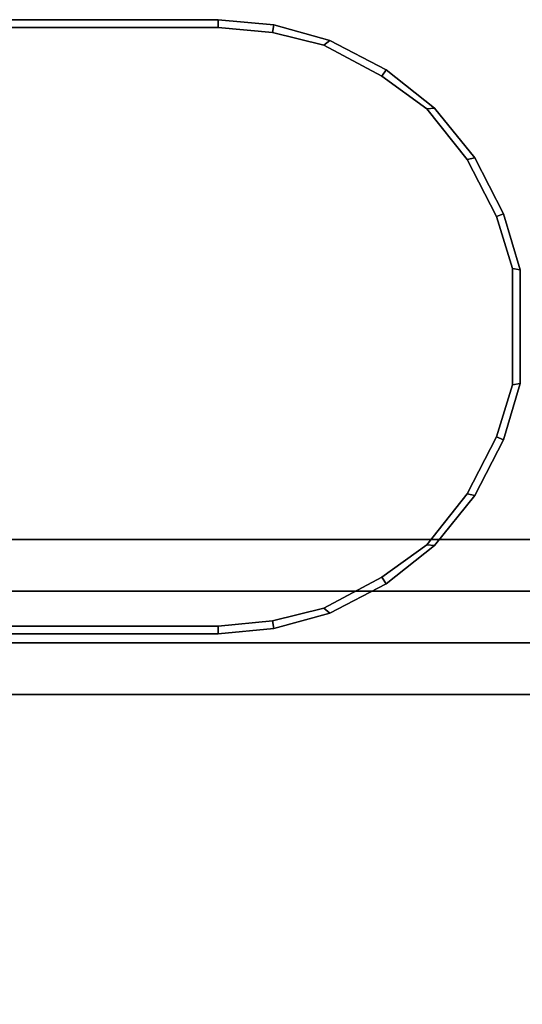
# Model space of a CAD drawing. Header units: inches. Extents: x 82 to 767, y -5 to 263.
# Tile 254 of 256: x 763.322 to 763.706, y 196.51 to 197.262. Entities that reach past the tile are written whole.
import ezdxf
from ezdxf.enums import TextEntityAlignment as Align

# ---------------------------------------------------------------- set-up
doc = ezdxf.new("R2010")
doc.units = ezdxf.units.IN
doc.header["$MEASUREMENT"] = 0
for name, color, linetype in [('A-FURN-3-COLLECTION-INFINITO-STORAGE-STANCHION-BASE', 251, 'Continuous'), ('A-FURN-3-COLLECTION-INFINITO-STORAGE-STANCHION-MAIN', 33, 'Continuous'), ('A-FURN-HAWORTH-ATT', 7, 'Continuous')]:
    doc.layers.add(name, color=color, linetype=linetype)
doc.styles.get("Standard").update_dxf_attribs({"font": 'arial.ttf'})

# ---------------------------------------------------------------- blocks, each defined once
blk = doc.blocks.new('HCCS-IWBC-F2-3D-3')
at = {"layer": 'A-FURN-3-COLLECTION-INFINITO-STORAGE-STANCHION-BASE'}
for points in [[(-0.59055, 5.41064, 1.86856), (-0.55118, 5.41064, 1.82919), (-0.55118, -5.5829, 1.82918), (-0.59055, -5.5829, 1.86855)], [(-0.55118, 5.41064, 2.02604), (-0.59055, 5.41064, 1.98667), (-0.59055, -5.5829, 1.98666), (-0.55118, -5.5829, 2.02603)], [(-0.59055, 5.41064, 1.98667), (-0.59055, 5.41064, 1.86856), (-0.59055, -5.5829, 1.86855), (-0.59055, -5.5829, 1.98666)], [(-0.55118, 5.41064, 1.82919), (0.55118, 5.41064, 1.82919), (0.55118, -5.5829, 1.82918), (-0.55118, -5.5829, 1.82918)], [(-0.13841, 5.41064, 2.02604), (-0.55118, 5.41064, 2.02604), (-0.55118, -5.5829, 2.02603), (-0.13841, -5.5829, 2.02603)], [(-0.47243, 5.07126, 3.20714), (-0.5118, 5.03189, 3.19956), (-0.5118, 3.85078, 6.26046), (-0.47243, 3.89015, 6.16043)], [(0.47243, 5.07126, 3.20714), (-0.47243, 5.07126, 3.20714), (-0.47243, 3.89015, 6.16043), (0.47243, 3.89015, 6.16043)], [(-0.47244, -5.1256, 2.02603), (-0.51181, -5.1256, 2.0654), (-0.5118, 5.03189, 2.06541), (-0.47243, 5.03189, 2.02604)], [(0.47244, -5.1256, 2.02603), (-0.47244, -5.1256, 2.02603), (-0.47243, 5.03189, 2.02604), (0.47243, 5.03189, 2.02604)]]:
    blk.add_3dface(points, dxfattribs=at)
for points, invisible_edges in [([(-0.5118, 3.85078, 6.26046), (-0.5118, 5.03189, 3.19956), (-0.51181, -5.1256, 3.1844), (-0.51181, -0.00748, 6.1599)], 10), ([(-0.5118, 5.03189, 3.19956), (-0.5118, 5.03189, 2.06541), (-0.51181, -5.1256, 2.0654), (-0.51181, -5.1256, 3.1844)], 8)]:
    blk.add_3dface(points, dxfattribs=dict(at, invisible_edges=invisible_edges))
at = {"layer": 'A-FURN-3-COLLECTION-INFINITO-STORAGE-STANCHION-MAIN'}
for points, invisible_edges in [([(-0.66897, 4.30579, 89.4364), (-0.70867, 4.31803, 89.4364), (-0.79736, 4.31803, 89.4364), (-0.83705, 4.30579, 89.4364)], 10), ([(-0.83705, 4.30579, 2.82212), (-0.79736, 4.31803, 2.82212), (-0.70867, 4.31803, 2.82212), (-0.66897, 4.30579, 2.82212)], 10), ([(-0.62551, 4.28355, 89.4364), (-0.66897, 4.30579, 89.4364), (-0.83705, 4.30579, 89.4364), (-0.88051, 4.28355, 89.4364)], 10), ([(-0.88051, 4.28355, 2.82212), (-0.83705, 4.30579, 2.82212), (-0.66897, 4.30579, 2.82212), (-0.62551, 4.28355, 2.82212)], 10), ([(-0.58666, 4.2527, 89.4364), (-0.62551, 4.28355, 89.4364), (-0.88051, 4.28355, 89.4364), (-0.91937, 4.2527, 89.4364)], 10), ([(-0.91937, 4.2527, 2.82212), (-0.88051, 4.28355, 2.82212), (-0.62551, 4.28355, 2.82212), (-0.58666, 4.2527, 2.82212)], 10), ([(-0.5619, 4.21843, 89.4364), (-0.58666, 4.2527, 89.4364), (-0.91937, 4.2527, 89.4364), (-0.94412, 4.21843, 89.4364)], 10), ([(-0.94412, 4.21843, 2.82212), (-0.91937, 4.2527, 2.82212), (-0.58666, 4.2527, 2.82212), (-0.5619, 4.21843, 2.82212)], 10), ([(-0.53818, 4.17423, 89.4364), (-0.5619, 4.21843, 89.4364), (-0.94412, 4.21843, 89.4364), (-0.96784, 4.17423, 89.4364)], 10), ([(-0.96784, 4.17423, 2.82212), (-0.94412, 4.21843, 2.82212), (-0.5619, 4.21843, 2.82212), (-0.53818, 4.17423, 2.82212)], 10), ([(-0.5285, 4.13503, 89.4364), (-0.53818, 4.17423, 89.4364), (-0.96784, 4.17423, 89.4364), (-0.97753, 4.13503, 89.4364)], 10), ([(-0.97753, 4.13503, 2.82212), (-0.96784, 4.17423, 2.82212), (-0.53818, 4.17423, 2.82212), (-0.5285, 4.13503, 2.82212)], 10), ([(-0.52465, 4.09351, 89.4364), (-0.5285, 4.13503, 89.4364), (-0.97753, 4.13503, 89.4364), (-0.98137, 4.09351, 89.4364)], 10), ([(-0.98137, 4.09351, 2.82212), (-0.97753, 4.13503, 2.82212), (-0.5285, 4.13503, 2.82212), (-0.52465, 4.09351, 2.82212)], 10), ([(-0.98728, 3.54197, 3.35371), (-0.98728, 4.09351, 2.82409), (-0.98728, 2.75755, 2.82409)], 9), ([(-0.98728, 4.09351, 89.43444), (-0.98728, 3.79771, 88.64893), (-0.98728, 3.77825, 88.7468)], 9), ([(-0.98728, 4.09351, 89.43444), (-0.98728, 3.77825, 88.7468), (-0.98728, 3.72281, 88.82977)], 9), ([(-0.98728, 4.09351, 89.43444), (-0.98728, 3.72281, 88.82977), (-0.98728, 3.63984, 88.8852)], 9), ([(-0.98728, 4.09351, 89.43444), (-0.98728, 3.63984, 88.8852), (-0.98728, 3.54197, 88.90467)], 9), ([(-0.98728, 3.54197, 3.35371), (-0.98728, 3.54197, 3.35371), (-0.98728, 3.63984, 3.37318), (-0.98728, 4.09351, 2.82409)], 12), ([(-0.98728, 3.63984, 3.37318), (-0.98728, 3.63984, 3.37318), (-0.98728, 3.72281, 3.42862), (-0.98728, 4.09351, 2.82409)], 12), ([(-0.98728, 3.72281, 3.42862), (-0.98728, 3.72281, 3.42862), (-0.98728, 3.77825, 3.51159), (-0.98728, 4.09351, 2.82409)], 12), ([(-0.98728, 3.77825, 3.51159), (-0.98728, 3.77825, 3.51159), (-0.98728, 3.79771, 3.60945), (-0.98728, 4.09351, 2.82409)], 12), ([(-0.98728, 2.75755, 89.43444), (-0.98728, 2.75755, 89.43444), (-0.98728, 4.09351, 89.43444), (-0.98728, 3.54197, 88.90467)], 12), ([(-0.98728, 4.09351, 2.82409), (-0.98728, 3.79771, 3.60945), (-0.98728, 3.79771, 88.64893), (-0.98728, 4.09351, 89.43444)], 7), ([(-0.52465, 2.75689, 89.4364), (-0.52465, 4.09351, 89.4364), (-0.98137, 4.09351, 89.4364), (-0.98137, 2.75689, 89.4364)], 10), ([(-0.98137, 2.75689, 2.82212), (-0.98137, 4.09351, 2.82212), (-0.52465, 4.09351, 2.82212), (-0.52465, 2.75689, 2.82212)], 10), ([(-0.51875, 3.79771, 9.90982), (-0.51875, 3.66984, 8.33388), (-0.51875, 3.66984, 3.60886), (-0.51875, 4.09351, 2.82409)], 15), ([(-0.51875, 2.75755, 2.82409), (-0.51875, 2.75755, 2.82409), (-0.51875, 4.09351, 2.82409), (-0.51875, 3.54197, 3.48099)], 12), ([(-0.51875, 3.66011, 88.69786), (-0.51875, 3.66011, 88.69786), (-0.51875, 3.66984, 88.64947), (-0.51875, 4.09351, 89.43444)], 12), ([(-0.51875, 3.63239, 88.73935), (-0.51875, 3.63239, 88.73935), (-0.51875, 3.66011, 88.69786), (-0.51875, 4.09351, 89.43444)], 12), ([(-0.51875, 3.59091, 88.76707), (-0.51875, 3.59091, 88.76707), (-0.51875, 3.63239, 88.73935), (-0.51875, 4.09351, 89.43444)], 12), ([(-0.51875, 3.54197, 88.7768), (-0.51875, 3.54197, 88.7768), (-0.51875, 3.59091, 88.76707), (-0.51875, 4.09351, 89.43444)], 12), ([(-0.51875, 4.09351, 89.43444), (-0.51875, 3.79771, 87.07466), (-0.51875, 3.79771, 9.90982), (-0.51875, 4.09351, 2.82409)], 7), ([(-0.51875, 4.09351, 2.82409), (-0.51875, 3.59091, 3.49072), (-0.51875, 3.54197, 3.48099)], 9), ([(-0.51875, 4.09351, 2.82409), (-0.51875, 3.63239, 3.51904), (-0.51875, 3.59091, 3.49072)], 9), ([(-0.51875, 4.09351, 2.82409), (-0.51875, 3.66011, 3.55992), (-0.51875, 3.63239, 3.51904)], 9), ([(-0.51875, 4.09351, 2.82409), (-0.51875, 3.66984, 3.60886), (-0.51875, 3.66011, 3.55992)], 9), ([(-0.51875, 3.54197, 88.7768), (-0.51875, 4.09351, 89.43444), (-0.51875, 2.75755, 89.43444)], 9), ([(-0.51875, 3.79771, 87.07466), (-0.51875, 4.09351, 89.43444), (-0.51875, 3.66984, 88.64947)], 11)]:
    blk.add_3dface(points, dxfattribs=dict(at, invisible_edges=invisible_edges))
at = {"layer": 'A-FURN-HAWORTH-ATT', "flags": 1}
for tag, p in [('HAWMC', (0, 0)), ('HAWMC', (0, 0)), ('HAWPN', (0, -0.16667)), ('HAWPN', (0, -0.16667)), ('HAWSN', (0, -0.33333)), ('HAWSN', (0, -0.33333))]:
    blk.add_attdef(tag, text='', height=0.1, dxfattribs=at).set_placement(p, align=Align.TOP_CENTER)
at = {"layer": 'A-FURN-3-COLLECTION-INFINITO-STORAGE-STANCHION-MAIN'}
mesh = blk.add_polymesh((18, 2), dxfattribs=at)
for k, corner in enumerate([(-0.98728, 2.75755, 89.43444), (-0.98137, 2.75689, 89.4364), (-0.98728, 4.09351, 89.43444), (-0.98137, 4.09351, 89.4364), (-0.98336, 4.13613, 89.43444), (-0.97753, 4.13503, 89.4364), (-0.97145, 4.1789, 89.43444), (-0.96784, 4.17423, 89.4364), (-0.94909, 4.22168, 89.43444), (-0.94412, 4.21843, 89.4364), (-0.91989, 4.25858, 89.43444), (-0.91937, 4.2527, 89.4364), (-0.88184, 4.28931, 89.43444), (-0.88051, 4.28355, 89.4364), (-0.83924, 4.3113, 89.43444), (-0.83705, 4.30579, 89.4364), (-0.79634, 4.32384, 89.43444), (-0.79736, 4.31803, 89.4364), (-0.70968, 4.32384, 89.43444), (-0.70867, 4.31803, 89.4364), (-0.66678, 4.3113, 89.43444), (-0.66897, 4.30579, 89.4364), (-0.62418, 4.2893, 89.43444), (-0.62551, 4.28355, 89.4364), (-0.58614, 4.25858, 89.43444), (-0.58666, 4.2527, 89.4364), (-0.55694, 4.22168, 89.43444), (-0.5619, 4.21843, 89.4364), (-0.53457, 4.1789, 89.43444), (-0.53818, 4.17423, 89.4364), (-0.52266, 4.13613, 89.43444), (-0.5285, 4.13503, 89.4364), (-0.51875, 4.09351, 89.43444), (-0.52465, 4.09351, 89.4364), (-0.51875, 2.75755, 89.43444), (-0.52465, 2.75689, 89.4364)]):
    mesh.set_mesh_vertex(divmod(k, 2), corner)
mesh = blk.add_polymesh((18, 2), dxfattribs=at)
for k, corner in enumerate([(-0.98137, 2.75689, 2.82212), (-0.98728, 2.75755, 2.82409), (-0.98137, 4.09351, 2.82212), (-0.98728, 4.09351, 2.82409), (-0.97753, 4.13503, 2.82212), (-0.98336, 4.13613, 2.82409), (-0.96784, 4.17423, 2.82212), (-0.97145, 4.1789, 2.82409), (-0.94412, 4.21843, 2.82212), (-0.94909, 4.22168, 2.82409), (-0.91937, 4.2527, 2.82212), (-0.91989, 4.25858, 2.82409), (-0.88051, 4.28355, 2.82212), (-0.88184, 4.28931, 2.82409), (-0.83705, 4.30579, 2.82212), (-0.83924, 4.3113, 2.82409), (-0.79736, 4.31803, 2.82212), (-0.79634, 4.32384, 2.82409), (-0.70867, 4.31803, 2.82212), (-0.70968, 4.32384, 2.82409), (-0.66897, 4.30579, 2.82212), (-0.66678, 4.3113, 2.82409), (-0.62551, 4.28355, 2.82212), (-0.62418, 4.2893, 2.82409), (-0.58666, 4.2527, 2.82212), (-0.58614, 4.25858, 2.82409), (-0.5619, 4.21843, 2.82212), (-0.55694, 4.22168, 2.82409), (-0.53818, 4.17423, 2.82212), (-0.53457, 4.1789, 2.82409), (-0.5285, 4.13503, 2.82212), (-0.52266, 4.13613, 2.82409), (-0.52465, 4.09351, 2.82212), (-0.51875, 4.09351, 2.82409), (-0.52465, 2.75689, 2.82212), (-0.51875, 2.75755, 2.82409)]):
    mesh.set_mesh_vertex(divmod(k, 2), corner)
mesh = blk.add_polymesh((2, 16), dxfattribs=at)
for k, corner in enumerate([(-0.51875, 4.09351, 2.82409), (-0.52266, 4.13613, 2.82409), (-0.53457, 4.1789, 2.82409), (-0.55694, 4.22168, 2.82409), (-0.58614, 4.25858, 2.82409), (-0.62418, 4.28931, 2.82409), (-0.66678, 4.3113, 2.82409), (-0.70968, 4.32384, 2.82409), (-0.79634, 4.32384, 2.82409), (-0.83924, 4.3113, 2.82409), (-0.88184, 4.28931, 2.82409), (-0.91989, 4.25858, 2.82409), (-0.94909, 4.22168, 2.82409), (-0.97145, 4.1789, 2.82409), (-0.98336, 4.13613, 2.82409), (-0.98728, 4.09351, 2.82409), (-0.51875, 4.09351, 89.43444), (-0.52266, 4.13613, 89.43444), (-0.53457, 4.1789, 89.43444), (-0.55694, 4.22168, 89.43444), (-0.58614, 4.25858, 89.43444), (-0.62418, 4.28931, 89.43444), (-0.66678, 4.3113, 89.43444), (-0.70968, 4.32384, 89.43444), (-0.79634, 4.32384, 89.43444), (-0.83924, 4.3113, 89.43444), (-0.88184, 4.28931, 89.43444), (-0.91989, 4.25858, 89.43444), (-0.94909, 4.22168, 89.43444), (-0.97145, 4.1789, 89.43444), (-0.98336, 4.13613, 89.43444), (-0.98728, 4.09351, 89.43444)]):
    mesh.set_mesh_vertex(divmod(k, 16), corner)

msp = doc.modelspace()

# ---------------------------------------------------------------- block references
at = {"rotation": 269.9999999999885}
msp.add_blockref('HCCS-IWBC-F2-3D-3', (759.37994, 196.27443), dxfattribs=at)

doc.saveas('drawing.dxf')
